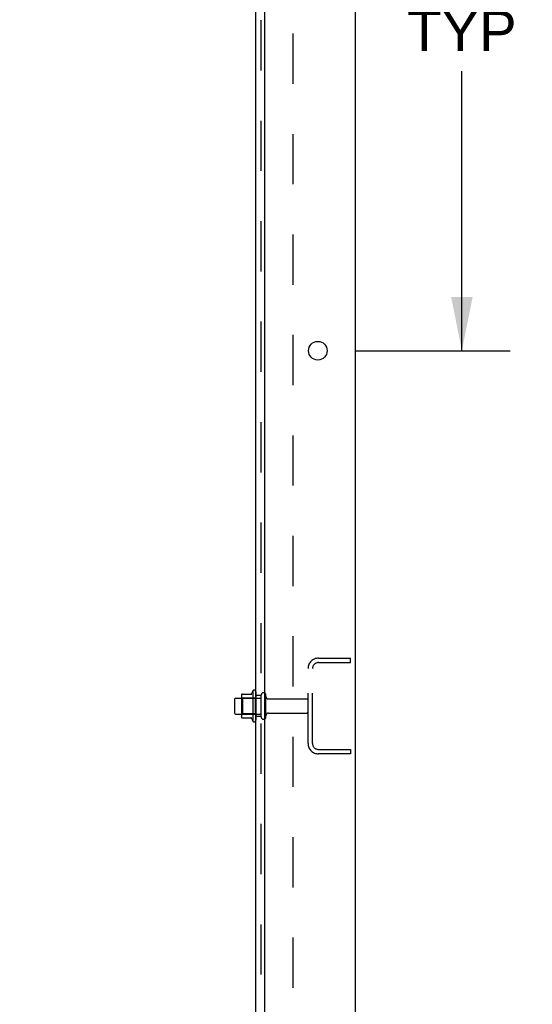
# Model space of a CAD drawing. Header units: inches. Extents: x 0 to 215, y 0 to 139.
# Tile 106 of 111: x 139 to 151, y 46 to 69. Entities that reach past the tile are written whole.
import ezdxf

# ---------------------------------------------------------------- set-up
doc = ezdxf.new("R2010")
doc.units = ezdxf.units.IN
doc.header["$LTSCALE"] = 11.804375
doc.header["$MEASUREMENT"] = 0
doc.linetypes.add('HIDDEN', pattern=[0.2, 0.1, -0.1])
doc.layers.get('0').update_dxf_attribs({"linetype": 'CONTINUOUS'})
for name, color, linetype in [('DEFAULT_2', 8, 'HIDDEN'), ('DIMENSIONS', 7, 'CONTINUOUS'), ('SUBPANEL', 7, 'CONTINUOUS')]:
    doc.layers.add(name, color=color, linetype=linetype)
doc.styles.get("Standard").update_dxf_attribs({"font": 'arial.ttf'})
doc.dimstyles.new('DIMSTYLE_1', dxfattribs={"dimtxt": 0.946875, "dimasz": 1.2625, "dimexe": 0.09, "dimexo": 0.07, "dimgap": 0.0375, "dimtad": 0, "dimtih": 1, "dimtoh": 1, "dimzin": 4, "dimdsep": 46, "dimtxsty": 'Standard', "dimblk": '_FILLED', "dimblk1": '_FILLED', "dimblk2": '_FILLED', "dimcen": 0.09, "dimadec": 3, "dimazin": 1, "dimtfac": 1, "dimtdec": 3, "dimtofl": 0, "dimtmove": 0, "dimatfit": 3, "dimldrblk": '_FILLED', "dimfxl": 0, "dimtolj": 1, "dimtzin": 4, "dimarcsym": 0})

# ---------------------------------------------------------------- blocks, each defined once
blk = doc.blocks.new('_FILLED')
at = {"color": 0, "linetype": 'ByBlock'}
blk.add_solid([(0, 0), (-1, 0.2), (-1, -0.2)], dxfattribs=at)
blk = doc.blocks.new('*D18')
at = {"layer": 'DIMENSIONS', "color": 2, "linetype": 'Continuous'}
for p, q in [((146.665, 78.342), (150.303, 78.342)), ((149.167, 78.342), (149.167, 71.527)), ((149.167, 61.642), (149.167, 68.213)), ((146.665, 61.642), (150.303, 61.642))]:
    blk.add_line(p, q, dxfattribs=at)
at = {"layer": 'DIMENSIONS', "color": 2, "linetype": 'Continuous', "xscale": 1.2625, "yscale": 1.2625, "zscale": 1.2625}
for p, rotation in [((149.167, 78.342), 90), ((149.167, 61.642), 270)]:
    blk.add_blockref('_FILLED', p, dxfattribs=dict(at, rotation=rotation))
at = {"layer": 'DIMENSIONS', "color": 2, "linetype": 'Continuous', "insert": (149.167, 71.054), "char_height": 0.9469, "width": 3.30878, "attachment_point": 2, "line_spacing_factor": 0.9}
blk.add_mtext('16.70\\PTYP', dxfattribs=at)
blk = doc.blocks.new('*D21')
at = {"layer": 'DIMENSIONS', "color": 2, "linetype": 'Continuous'}
for p, q in [((144.532, 31.966), (141.825, 31.966)), ((146.657, 31.966), (149.182, 31.966))]:
    blk.add_line(p, q, dxfattribs=at)
at = {"layer": 'DIMENSIONS', "color": 2, "linetype": 'Continuous', "xscale": 1.2625, "yscale": 1.2625, "zscale": 1.2625}
blk.add_blockref('_FILLED', (144.532, 31.966), dxfattribs=at)
at = {"layer": 'DIMENSIONS', "color": 2, "linetype": 'Continuous', "xscale": 1.2625, "yscale": 1.2625, "zscale": 1.2625, "rotation": 180}
blk.add_blockref('_FILLED', (146.657, 31.966), dxfattribs=at)
at = {"layer": 'DIMENSIONS', "color": 2, "linetype": 'Continuous', "insert": (141.352, 32.44), "char_height": 0.9469, "width": 2.57311, "attachment_point": 3, "line_spacing_factor": 0.9}
blk.add_mtext('2.13', dxfattribs=at)

msp = doc.modelspace()

# ---------------------------------------------------------------- linework, layer by layer
at = {"color": 3, "linetype": 'Continuous'}
for p, q in [((146.657, 96.188), (146.657, 10.396)), ((144.532, 92.792), (144.532, 12.417))]:
    msp.add_line(p, q, dxfattribs=at)
at = {"color": 7, "linetype": 'Continuous'}
for p, q in [((143.858, 53.479), (143.992, 53.479)), ((143.992, 53.547), (143.992, 53.036)), ((144.002, 53.569), (144.23, 53.569)), ((144.258, 53.648), (144.258, 52.936)), ((143.828, 53.449), (143.828, 53.134)), ((143.858, 53.104), (143.992, 53.104)), ((144.002, 53.014), (144.23, 53.014))]:
    msp.add_line(p, q, dxfattribs=at)
at = {"color": 3, "linetype": 'Continuous'}
msp.add_circle((145.782, 61.642), 0.219, dxfattribs=at)
at = {"color": 7, "linetype": 'Continuous'}
for centre, radius, start, end in [((143.858, 53.449), 0.03, 90, 180), ((144.002, 53.559), 0.01, 90, 174.8062), ((144.133, 53.547), 0.141, 174.7919, 180), ((144.211, 53.579), 0.01, 270, 336.0321), ((144.858, 53.292), 0.698, 149.3369, 156.0321), ((144.289, 53.626), 0.0384, 0, 145.5503), ((143.858, 53.134), 0.03, 180, 270), ((144.133, 53.036), 0.141, 180, 185.2081), ((144.002, 53.024), 0.01, 185.1938, 270), ((144.211, 53.004), 0.01, 23.9679, 90), ((144.858, 53.292), 0.698, 203.9679, 210.6631), ((144.289, 52.958), 0.0384, 214.4497, 360)]:
    msp.add_arc(centre, radius, start, end, dxfattribs=at)
at = {"layer": 'DEFAULT_2', "color": 8, "linetype": 'HIDDEN'}
for p, q in [((145.799, 54.417), (146.553, 54.417)), ((146.553, 54.313), (146.553, 54.417)), ((145.553, 52.413), (145.553, 54.17)), ((145.657, 52.413), (145.657, 54.17)), ((145.799, 54.313), (146.553, 54.313)), ((144.012, 53.475), (143.992, 53.495)), ((143.992, 53.479), (144.453, 53.479)), ((144.308, 53.475), (144.012, 53.475)), ((144.012, 53.475), (144.012, 53.108)), ((144.308, 53.475), (144.328, 53.495)), ((144.308, 53.475), (144.308, 53.108)), ((144.328, 53.626), (144.328, 52.958)), ((144.453, 53.034), (144.453, 53.549)), ((144.563, 53.034), (144.563, 53.549)), ((144.625, 53.457), (145.523, 53.457)), ((144.012, 53.108), (143.992, 53.088)), ((143.992, 53.104), (144.453, 53.104)), ((144.308, 53.108), (144.012, 53.108)), ((144.308, 53.108), (144.328, 53.088)), ((144.625, 53.127), (145.523, 53.127)), ((145.799, 52.271), (146.553, 52.271)), ((146.553, 52.167), (145.799, 52.167)), ((146.553, 52.271), (146.553, 52.167))]:
    msp.add_line(p, q, dxfattribs=at)
for centre, radius, start, end in [((145.799, 54.17), 0.246, 90, 180), ((145.799, 54.17), 0.142, 90, 180), ((144.508, 53.549), 0.055, 360, 180), ((144.625, 53.519), 0.0625, 180, 270), ((145.523, 53.427), 0.03, 360, 90), ((144.508, 53.034), 0.055, 180, 0), ((144.625, 53.064), 0.0625, 90, 180), ((145.523, 53.157), 0.03, 270, 0), ((145.799, 52.413), 0.246, 180, 270), ((145.799, 52.413), 0.142, 180, 270)]:
    msp.add_arc(centre, radius, start, end, dxfattribs=at)
at = {"layer": 'SUBPANEL', "color": 3, "linetype": 'Continuous'}
msp.add_line((144.328, 14.448), (144.328, 92.135), dxfattribs=at)
at = {"layer": 'SUBPANEL', "color": 8, "linetype": 'HIDDEN'}
for p, q in [((144.453, 16.288), (144.453, 90.296)), ((145.203, 20.698), (145.203, 85.885)), ((144.453, 53.542), (144.328, 53.542)), ((144.453, 53.042), (144.328, 53.042))]:
    msp.add_line(p, q, dxfattribs=at)

# ---------------------------------------------------------------- dimensions: what is measured, and where the dimension line sits
at = {"layer": 'DIMENSIONS', "color": 2, "linetype": 'Continuous'}
dim = msp.add_linear_dim(base=(144.53172631, 31.966185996), p1=(146.65672631, 96.147705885), p2=(144.53172631, 12.416705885), angle=180, dimstyle='DIMSTYLE_1', dxfattribs=at)
dim.commit()
dim.dimension.update_dxf_attribs({"geometry": '*D21', "text_midpoint": (140.053711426, 31.96090673), "dimtype": 160})
dim = msp.add_linear_dim(base=(149.167, 61.642), p1=(146.595, 78.342), p2=(146.595, 61.642), angle=270, text='<>\\PTYP', dimstyle='DIMSTYLE_1', dxfattribs=at)
dim.commit()
dim.dimension.update_dxf_attribs({"geometry": '*D18', "text_midpoint": (149.167, 69.87), "dimtype": 160})

doc.saveas('drawing.dxf')
